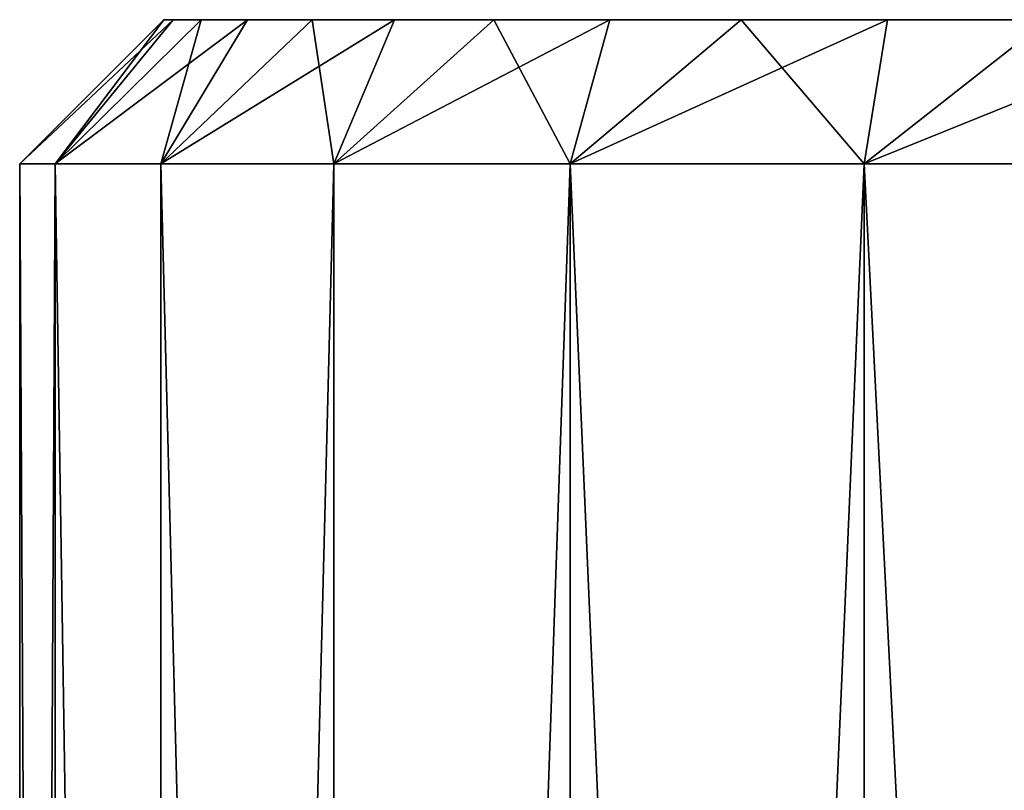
# Model space of a CAD drawing. Header units: metres. Extents: x -23 to 23, y -109 to 35.
# Tile 3 of 73: x -10 to -6.58, y -88.13 to -85.46. Entities that reach past the tile are written whole.
import ezdxf

# ---------------------------------------------------------------- set-up
doc = ezdxf.new("R2010")
doc.units = ezdxf.units.M
doc.layers.add('solid_ORA_SW0003', color=7, linetype='CONTINUOUS')

msp = doc.modelspace()

# ---------------------------------------------------------------- linework, layer by layer
at = {"layer": 'solid_ORA_SW0003'}
for points in [[(-10, -85.958969, 90.800003), (-9.5, -85.458969, 90.800003), (-9.467556, -85.458969, 90.015564)], [(-9.87687, -85.958969, 92.364426), (-9.5, -85.458969, 90.800003), (-10, -85.958969, 90.800003)], [(-9.87687, -85.958969, 89.235573), (-10, -85.958969, 90.800003), (-9.467556, -85.458969, 90.015564)], [(-9.87687, -85.958969, 92.364426), (-9.467556, -85.458969, 91.584435), (-9.5, -85.458969, 90.800003)], [(-9.87687, -85.958969, 89.235573), (-9.467556, -85.458969, 90.015564), (-9.370432, -85.458969, 89.236343)], [(-9.87687, -85.958969, 89.235573), (-9.370432, -85.458969, 89.236343), (-9.209288, -85.458969, 88.46788)], [(-9.87687, -85.958969, 89.235573), (-9.209288, -85.458969, 88.46788), (-9.510551, -85.958969, 87.709785)], [(-9.87687, -85.958969, 92.364426), (-9.370432, -85.458969, 92.363655), (-9.467556, -85.458969, 91.584435)], [(-9.510551, -85.958969, 93.890213), (-9.370432, -85.458969, 92.363655), (-9.87687, -85.958969, 92.364426)], [(-9.510551, -85.958969, 87.709785), (-9.209288, -85.458969, 88.46788), (-8.985271, -85.458969, 87.71537)], [(-9.510551, -85.958969, 87.709785), (-8.985271, -85.458969, 87.71537), (-8.699775, -85.458969, 86.983749)], [(-9.510551, -85.958969, 87.709785), (-8.699775, -85.458969, 86.983749), (-8.910086, -85.958969, 86.260132)], [(-9.510551, -85.958969, 93.890213), (-8.985271, -85.458969, 93.884628), (-9.209288, -85.458969, 93.132118)], [(-8.910086, -85.958969, 95.339867), (-8.985271, -85.458969, 93.884628), (-9.510551, -85.958969, 93.890213)], [(-9.510551, -85.958969, 93.890213), (-9.209288, -85.458969, 93.132118), (-9.370432, -85.458969, 92.363655)], [(-9.467556, -85.458969, 91.584435), (-9.467556, -85.458969, 90.015564), (-9.5, -85.458969, 90.800003)], [(-9.370432, -85.458969, 92.363655), (-9.370432, -85.458969, 89.236343), (-9.467556, -85.458969, 90.015564)], [(-9.467556, -85.458969, 91.584435), (-9.370432, -85.458969, 92.363655), (-9.467556, -85.458969, 90.015564)], [(-9.209288, -85.458969, 93.132118), (-9.209288, -85.458969, 88.46788), (-9.370432, -85.458969, 89.236343)], [(-9.370432, -85.458969, 92.363655), (-9.209288, -85.458969, 93.132118), (-9.370432, -85.458969, 89.236343)], [(-8.985271, -85.458969, 93.884628), (-8.985271, -85.458969, 87.71537), (-9.209288, -85.458969, 88.46788)], [(-9.209288, -85.458969, 93.132118), (-8.985271, -85.458969, 93.884628), (-9.209288, -85.458969, 88.46788)], [(-8.699775, -85.458969, 94.616249), (-8.699775, -85.458969, 86.983749), (-8.985271, -85.458969, 87.71537)], [(-8.985271, -85.458969, 93.884628), (-8.699775, -85.458969, 94.616249), (-8.985271, -85.458969, 87.71537)], [(-8.910086, -85.958969, 95.339867), (-8.699775, -85.458969, 94.616249), (-8.985271, -85.458969, 93.884628)], [(-8.910086, -85.958969, 86.260132), (-8.699775, -85.458969, 86.983749), (-8.355057, -85.458969, 86.278603)], [(-8.910086, -85.958969, 86.260132), (-8.355057, -85.458969, 86.278603), (-7.953055, -85.458969, 85.603951)], [(-8.910086, -85.958969, 86.260132), (-7.953055, -85.458969, 85.603951), (-8.090219, -85.958969, 84.922211)], [(-8.910086, -85.958969, 95.339867), (-8.355057, -85.458969, 95.321396), (-8.699775, -85.458969, 94.616249)], [(-8.090219, -85.958969, 96.677788), (-8.355057, -85.458969, 95.321396), (-8.910086, -85.958969, 95.339867)], [(-8.355057, -85.458969, 95.321396), (-8.355057, -85.458969, 86.278603), (-8.699775, -85.458969, 86.983749)], [(-8.699775, -85.458969, 94.616249), (-8.355057, -85.458969, 95.321396), (-8.699775, -85.458969, 86.983749)], [(-7.953055, -85.458969, 95.996048), (-7.953055, -85.458969, 85.603951), (-8.355057, -85.458969, 86.278603)], [(-8.355057, -85.458969, 95.321396), (-7.953055, -85.458969, 95.996048), (-8.355057, -85.458969, 86.278603)], [(-8.090219, -85.958969, 96.677788), (-7.953055, -85.458969, 95.996048), (-8.355057, -85.458969, 95.321396)], [(-8.090219, -85.958969, 84.922211), (-7.953055, -85.458969, 85.603951), (-7.496916, -85.458969, 84.965096)], [(-8.090219, -85.958969, 84.922211), (-7.496916, -85.458969, 84.965096), (-6.989367, -85.458969, 84.365822)], [(-8.090219, -85.958969, 84.922211), (-6.989367, -85.458969, 84.365822), (-7.071068, -85.958969, 83.728935)], [(-8.090219, -85.958969, 96.677788), (-7.496916, -85.458969, 96.634903), (-7.953055, -85.458969, 95.996048)], [(-7.071068, -85.958969, 97.871071), (-7.496916, -85.458969, 96.634903), (-8.090219, -85.958969, 96.677788)], [(-7.496916, -85.458969, 96.634903), (-7.496916, -85.458969, 84.965096), (-7.953055, -85.458969, 85.603951)], [(-7.953055, -85.458969, 95.996048), (-7.496916, -85.458969, 96.634903), (-7.953055, -85.458969, 85.603951)], [(-6.989367, -85.458969, 97.234177), (-6.989367, -85.458969, 84.365822), (-7.496916, -85.458969, 84.965096)], [(-7.496916, -85.458969, 96.634903), (-6.989367, -85.458969, 97.234177), (-7.496916, -85.458969, 84.965096)], [(-7.071068, -85.958969, 97.871071), (-6.989367, -85.458969, 97.234177), (-7.496916, -85.458969, 96.634903)], [(-7.071068, -85.958969, 83.728935), (-6.989367, -85.458969, 84.365822), (-6.434179, -85.458969, 83.810631)], [(-7.071068, -85.958969, 83.728935), (-6.434179, -85.458969, 83.810631), (-5.834907, -85.458969, 83.303085)], [(-7.071068, -85.958969, 83.728935), (-5.834907, -85.458969, 83.303085), (-5.877786, -85.958969, 82.709785)], [(-7.071068, -85.958969, 97.871071), (-6.434179, -85.458969, 97.789368), (-6.989367, -85.458969, 97.234177)], [(-5.877786, -85.958969, 98.890221), (-6.434179, -85.458969, 97.789368), (-7.071068, -85.958969, 97.871071)], [(-6.434179, -85.458969, 97.789368), (-6.434179, -85.458969, 83.810631), (-6.989367, -85.458969, 84.365822)], [(-6.989367, -85.458969, 97.234177), (-6.434179, -85.458969, 97.789368), (-6.989367, -85.458969, 84.365822)], [(-9.87689, -109.458969, 92.364288), (-9.87687, -85.958969, 92.364426), (-10, -85.958969, 90.800003)], [(-10, -109.458969, 90.800003), (-9.87689, -109.458969, 92.364288), (-10, -85.958969, 90.800003)], [(-9.87687, -85.958969, 89.235573), (-10, -109.458969, 90.800003), (-10, -85.958969, 90.800003)], [(-9.87687, -85.958969, 89.235573), (-9.87689, -109.458969, 89.23571), (-10, -109.458969, 90.800003)], [(-9.87689, -109.458969, 92.364288), (-9.510569, -109.458969, 93.890137), (-9.87687, -85.958969, 92.364426)], [(-9.87687, -85.958969, 89.235573), (-9.510569, -109.458969, 87.709862), (-9.87689, -109.458969, 89.23571)], [(-9.510569, -109.458969, 93.890137), (-9.510551, -85.958969, 93.890213), (-9.87687, -85.958969, 92.364426)], [(-9.87687, -85.958969, 89.235573), (-9.510551, -85.958969, 87.709785), (-9.510569, -109.458969, 87.709862)], [(-9.510569, -109.458969, 93.890137), (-8.910047, -109.458969, 95.339928), (-9.510551, -85.958969, 93.890213)], [(-8.910086, -85.958969, 86.260132), (-8.910047, -109.458969, 86.260071), (-9.510569, -109.458969, 87.709862)], [(-9.510551, -85.958969, 87.709785), (-8.910086, -85.958969, 86.260132), (-9.510569, -109.458969, 87.709862)], [(-8.910047, -109.458969, 95.339928), (-8.910086, -85.958969, 95.339867), (-9.510551, -85.958969, 93.890213)], [(-8.910047, -109.458969, 95.339928), (-8.090219, -85.958969, 96.677788), (-8.910086, -85.958969, 95.339867)], [(-8.910086, -85.958969, 86.260132), (-8.090219, -85.958969, 84.922211), (-8.910047, -109.458969, 86.260071)], [(-8.910047, -109.458969, 95.339928), (-8.090134, -109.458969, 96.677895), (-8.090219, -85.958969, 96.677788)], [(-8.090219, -85.958969, 84.922211), (-8.090134, -109.458969, 84.922104), (-8.910047, -109.458969, 86.260071)], [(-7.071068, -109.458969, 97.871071), (-7.071068, -85.958969, 97.871071), (-8.090219, -85.958969, 96.677788)], [(-8.090134, -109.458969, 96.677895), (-7.071068, -109.458969, 97.871071), (-8.090219, -85.958969, 96.677788)], [(-8.090219, -85.958969, 84.922211), (-7.071068, -85.958969, 83.728935), (-8.090134, -109.458969, 84.922104)], [(-7.071068, -85.958969, 83.728935), (-7.071068, -109.458969, 83.728935), (-8.090134, -109.458969, 84.922104)], [(-5.877898, -109.458969, 98.890137), (-5.877786, -85.958969, 98.890221), (-7.071068, -85.958969, 97.871071)], [(-7.071068, -109.458969, 97.871071), (-5.877898, -109.458969, 98.890137), (-7.071068, -85.958969, 97.871071)], [(-5.877786, -85.958969, 82.709785), (-5.877898, -109.458969, 82.709869), (-7.071068, -109.458969, 83.728935)], [(-7.071068, -85.958969, 83.728935), (-5.877786, -85.958969, 82.709785), (-7.071068, -109.458969, 83.728935)]]:
    msp.add_3dface(points, dxfattribs=at)

doc.saveas('drawing.dxf')
